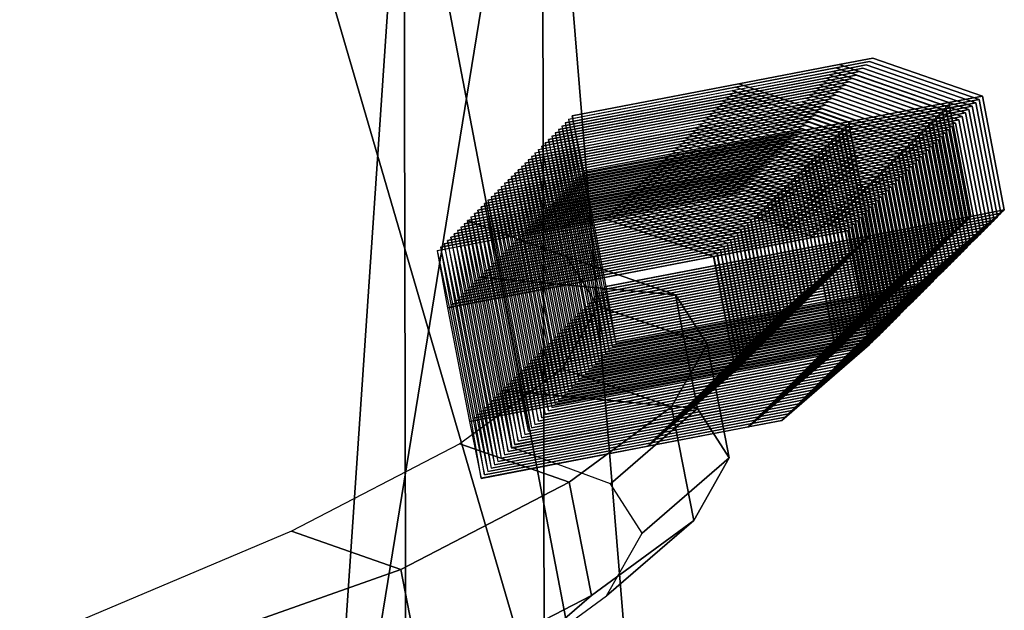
# Model space of a CAD drawing. Header units: inches. Extents: x 0 to 44.3, y -38.2 to 0.
# Tile 69 of 73: x 44.2157 to 44.2599, y -18.3422 to -18.3156. Entities that reach past the tile are written whole.
import ezdxf

# ---------------------------------------------------------------- set-up
doc = ezdxf.new("R2010")
doc.units = ezdxf.units.IN
doc.header["$LTSCALE"] = 0.03937
doc.header["$MEASUREMENT"] = 0
doc.layers.add('A-FURN-3-ST', color=151, linetype='Continuous')
doc.layers.add('A-FURN-3-STITCH', color=15, linetype='Continuous')

msp = doc.modelspace()

# ---------------------------------------------------------------- meshes
at = {"layer": 'A-FURN-3-ST'}
mesh = msp.add_polyface(dxfattribs=at)
corners = [(44.147092, -18.213069, 5.308967), (44.173937, -18.186117, 5.500385), (44.182286, -18.256107, 5.311261), (44.239177, -18.298251, 5.500359), (44.224891, -18.386115, 5.336818), (44.239437, -18.427982, 5.500289), (44.106743, -18.331906, 5.150875), (43.956179, -18.404747, 5.038107), (44.070675, -18.289792, 5.146603), (44.159501, -18.451614, 5.198179), (44.167735, -18.192319, 16.900846), (44.205812, -18.232713, 11.200611), (44.232975, -18.304453, 16.900821), (44.244767, -18.366201, 11.200559), (44.233234, -18.434185, 16.90075), (44.227615, -18.383363, 17.101063), (44.187674, -18.250669, 17.114156), (44.1527, -18.207381, 17.115329), (44.143594, -18.294816, 17.319233), (44.108392, -18.251769, 17.321535), (44.072112, -18.366406, 17.508204), (44.036538, -18.323752, 17.511552), (44.186206, -18.4248, 17.2936), (42.567233, -16.659723, 16.900846), (42.541283, -16.687027, 17.185382), (43.542148, -18.819042, 17.978885), (43.687831, -18.673092, 17.916263), (42.011854, -17.256796, 17.962555), (43.822156, -18.538522, 17.814772), (42.192227, -17.062394, 17.852769), (43.939876, -18.420589, 17.678085), (42.347198, -16.895481, 17.678117), (42.466244, -16.767445, 17.450489), (42.57321, -16.653304, 5.500385), (42.547283, -16.681018, 5.308925), (43.821091, -18.540378, 5), (42.363266, -16.879443, 5.038097), (42.473565, -16.760439, 5.146583)]
mesh.append_faces([[corners[k] for k in face] for face in [(0, 1, 2), (2, 1, 3), (2, 3, 4), (4, 3, 5), (6, 7, 8), (6, 8, 2), (2, 8, 0), (6, 2, 4, 9), (1, 10, 11), (11, 10, 12), (11, 12, 13), (13, 12, 14), (13, 5, 3), (13, 3, 11), (11, 3, 1), (15, 12, 16), (16, 12, 10), (16, 10, 17), (16, 17, 18), (18, 17, 19), (18, 19, 20), (20, 19, 21), (18, 22, 15, 16), (23, 24, 17), (23, 17, 10), (25, 26, 27), (26, 28, 29), (28, 30, 31), (31, 30, 21), (32, 21, 19), (32, 19, 24), (24, 19, 17), (1, 33, 10), (10, 33, 23), (1, 0, 33), (33, 0, 34), (35, 36, 7), (7, 37, 8), (8, 34, 0)]])
mesh = msp.add_polyface(dxfattribs=at)
corners = [(44.224891, -18.386115, 5.336818), (44.239437, -18.427982, 5.500289), (44.223382, -18.424388, 5.348451), (44.202941, -18.494843, 5.37503), (44.152839, -18.544964, 5.268844), (44.162639, -18.485203, 5.219695), (44.161197, -18.553826, 5.404484), (44.174646, -18.540377, 5.500192), (44.061569, -18.549708, 5.105624), (43.909479, -18.628766, 5.033494), (43.99358, -18.445453, 5.043747), (43.821091, -18.540378, 5), (43.956179, -18.404747, 5.038107), (44.106743, -18.331906, 5.150875), (44.159501, -18.451614, 5.198179), (44.071667, -18.576282, 5.133735), (44.244767, -18.366201, 11.200559), (44.233234, -18.434185, 16.90075), (44.241591, -18.40633, 11.200536), (44.217394, -18.480429, 11.200482), (44.168444, -18.546579, 16.900654), (44.119538, -18.528277, 17.454074), (44.103652, -18.594143, 17.415408), (44.164272, -18.533516, 17.25527), (44.184701, -18.463084, 17.281927), (44.201653, -18.49613, 17.081482), (44.224885, -18.422881, 17.0951), (44.156815, -18.558207, 17.066391), (44.122546, -18.592476, 17.225731), (44.227615, -18.383363, 17.101063), (44.232975, -18.304453, 16.900821), (44.072112, -18.366406, 17.508204), (44.036538, -18.323752, 17.511552), (43.975954, -18.462711, 17.673808), (43.939876, -18.420589, 17.678085), (43.858854, -18.57999, 17.80972), (43.822156, -18.538522, 17.814772), (44.028731, -18.582382, 17.626468), (44.031882, -18.615974, 17.604926), (44.119057, -18.491994, 17.471008), (44.186206, -18.4248, 17.2936), (44.143594, -18.294816, 17.319233)]
mesh.append_faces([[corners[k] for k in face] for face in [(0, 1, 2), (2, 1, 3), (2, 3, 4, 5), (6, 4, 3), (6, 3, 7), (7, 3, 1), (8, 9, 10), (10, 9, 11), (10, 11, 12), (10, 12, 13), (14, 0, 2, 5), (14, 5, 15, 8), (13, 14, 8, 10), (16, 17, 18), (18, 17, 19), (18, 19, 1), (1, 19, 7), (7, 19, 20), (20, 19, 17), (18, 1, 16), (21, 22, 23, 24), (24, 23, 25, 26), (26, 25, 17), (17, 25, 20), (20, 25, 27), (27, 25, 28), (28, 25, 23), (26, 17, 29), (29, 17, 30), (31, 32, 33), (33, 32, 34), (33, 34, 35), (35, 34, 36), (37, 38, 21, 39), (39, 21, 24, 40), (40, 24, 26, 29), (33, 37, 39, 31), (31, 39, 40, 41)]])
at = {"layer": 'A-FURN-3-STITCH'}
mesh = msp.add_polymesh((7, 4), dxfattribs=at)
for k, corner in enumerate([(44.240221, -18.32025, 6.285542), (44.240685, -18.322812, 6.285542), (44.241668, -18.327926, 6.285542), (44.242187, -18.330477, 6.285542), (44.247709, -18.31881, 6.247191), (44.25263, -18.320515, 6.247191), (44.253613, -18.325629, 6.247191), (44.249676, -18.329037, 6.247191), (44.252221, -18.317942, 6.20836), (44.257142, -18.319648, 6.208361), (44.258125, -18.324761, 6.208361), (44.254188, -18.32817, 6.20836), (44.25373, -18.317652, 6.169289), (44.25865, -18.319358, 6.169289), (44.259633, -18.324471, 6.169289), (44.255696, -18.32788, 6.169289), (44.252224, -18.317942, 6.130218), (44.257145, -18.319647, 6.130218), (44.258128, -18.324761, 6.130218), (44.254191, -18.328169, 6.130218), (44.247715, -18.318809, 6.091387), (44.252636, -18.320514, 6.091387), (44.253619, -18.325628, 6.091387), (44.249682, -18.329036, 6.091387), (44.24023, -18.320248, 6.053035), (44.240772, -18.322795, 6.053035), (44.241755, -18.327909, 6.053035), (44.242197, -18.330476, 6.053035)]):
    mesh.set_mesh_vertex(divmod(k, 4), corner)
mesh = msp.add_polymesh((7, 4), dxfattribs=at)
for k, corner in enumerate([(44.240372, -18.320098, 6.007482), (44.240836, -18.322661, 6.007482), (44.241819, -18.327774, 6.007482), (44.242339, -18.330326, 6.007482), (44.247861, -18.318658, 5.969131), (44.252781, -18.320364, 5.969131), (44.253764, -18.325478, 5.969131), (44.249827, -18.328886, 5.969131), (44.252373, -18.317791, 5.9303), (44.257293, -18.319496, 5.930301), (44.258276, -18.32461, 5.930301), (44.254339, -18.328019, 5.9303), (44.253881, -18.317501, 5.891229), (44.258801, -18.319206, 5.891229), (44.259784, -18.32432, 5.891229), (44.255847, -18.327729, 5.891229), (44.252376, -18.31779, 5.852158), (44.257296, -18.319496, 5.852158), (44.258279, -18.32461, 5.852158), (44.254342, -18.328018, 5.852158), (44.247867, -18.318657, 5.813327), (44.252787, -18.320363, 5.813327), (44.25377, -18.325477, 5.813327), (44.249833, -18.328885, 5.813327), (44.240381, -18.320097, 5.774975), (44.240923, -18.322644, 5.774975), (44.241906, -18.327758, 5.774975), (44.242348, -18.330324, 5.774975)]):
    mesh.set_mesh_vertex(divmod(k, 4), corner)
mesh = msp.add_polymesh((7, 4), dxfattribs=at)
for k, corner in enumerate([(44.240523, -18.319947, 5.729422), (44.240987, -18.322509, 5.729422), (44.24197, -18.327623, 5.729422), (44.24249, -18.330175, 5.729422), (44.248012, -18.318507, 5.691071), (44.252932, -18.320213, 5.691071), (44.253915, -18.325326, 5.691071), (44.249978, -18.328735, 5.691071), (44.252524, -18.31764, 5.65224), (44.257444, -18.319345, 5.652241), (44.258428, -18.324459, 5.652241), (44.25449, -18.327867, 5.65224), (44.254032, -18.31735, 5.613169), (44.258952, -18.319055, 5.613169), (44.259936, -18.324169, 5.613169), (44.255999, -18.327577, 5.613169), (44.252527, -18.317639, 5.574098), (44.257447, -18.319344, 5.574098), (44.258431, -18.324458, 5.574098), (44.254494, -18.327867, 5.574098), (44.248018, -18.318506, 5.535267), (44.252938, -18.320211, 5.535267), (44.253922, -18.325325, 5.535267), (44.249984, -18.328734, 5.535267), (44.240533, -18.319945, 5.496915), (44.241074, -18.322493, 5.496915), (44.242058, -18.327606, 5.496915), (44.242499, -18.330173, 5.496915)]):
    mesh.set_mesh_vertex(divmod(k, 4), corner)
mesh = msp.add_polymesh((7, 4), dxfattribs=at)
for k, corner in enumerate([(44.239767, -18.320703, 7.119722), (44.240231, -18.323266, 7.119722), (44.241214, -18.32838, 7.119722), (44.241734, -18.330931, 7.119722), (44.247255, -18.319264, 7.081371), (44.252176, -18.320969, 7.081371), (44.253159, -18.326083, 7.081371), (44.249222, -18.329491, 7.081371), (44.251768, -18.318396, 7.042541), (44.256688, -18.320101, 7.042541), (44.257671, -18.325215, 7.042541), (44.253734, -18.328624, 7.042541), (44.253276, -18.318106, 7.003469), (44.258196, -18.319811, 7.003469), (44.259179, -18.324925, 7.003469), (44.255242, -18.328334, 7.003469), (44.251771, -18.318395, 6.964398), (44.256691, -18.320101, 6.964398), (44.257674, -18.325215, 6.964398), (44.253737, -18.328623, 6.964398), (44.247262, -18.319262, 6.925567), (44.252182, -18.320968, 6.925567), (44.253165, -18.326082, 6.925567), (44.249228, -18.32949, 6.925567), (44.239776, -18.320702, 6.887215), (44.240318, -18.323249, 6.887215), (44.241301, -18.328363, 6.887215), (44.241743, -18.330929, 6.887215)]):
    mesh.set_mesh_vertex(divmod(k, 4), corner)
mesh = msp.add_polymesh((7, 4), dxfattribs=at)
for k, corner in enumerate([(44.239918, -18.320552, 6.841662), (44.240382, -18.323114, 6.841662), (44.241365, -18.328228, 6.841662), (44.241885, -18.33078, 6.841662), (44.247407, -18.319112, 6.803311), (44.252327, -18.320818, 6.803311), (44.25331, -18.325932, 6.803311), (44.249373, -18.32934, 6.803311), (44.251919, -18.318245, 6.764481), (44.256839, -18.31995, 6.764481), (44.257822, -18.325064, 6.764481), (44.253885, -18.328472, 6.764481), (44.253427, -18.317955, 6.725409), (44.258347, -18.31966, 6.725409), (44.259331, -18.324774, 6.725409), (44.255394, -18.328182, 6.725409), (44.251922, -18.318244, 6.686338), (44.256842, -18.31995, 6.686338), (44.257826, -18.325063, 6.686338), (44.253888, -18.328472, 6.686338), (44.247413, -18.319111, 6.647507), (44.252333, -18.320817, 6.647507), (44.253316, -18.32593, 6.647507), (44.249379, -18.329339, 6.647507), (44.239927, -18.32055, 6.609155), (44.240469, -18.323098, 6.609155), (44.241453, -18.328212, 6.609155), (44.241894, -18.330778, 6.609155)]):
    mesh.set_mesh_vertex(divmod(k, 4), corner)
mesh = msp.add_polymesh((7, 4), dxfattribs=at)
for k, corner in enumerate([(44.24007, -18.320401, 6.563602), (44.240533, -18.322963, 6.563602), (44.241517, -18.328077, 6.563602), (44.242036, -18.330629, 6.563602), (44.247558, -18.318961, 6.525251), (44.252478, -18.320666, 6.525251), (44.253462, -18.32578, 6.525251), (44.249525, -18.329189, 6.525251), (44.25207, -18.318093, 6.486421), (44.25699, -18.319799, 6.486421), (44.257974, -18.324913, 6.486421), (44.254037, -18.328321, 6.486421), (44.253578, -18.317803, 6.447349), (44.258499, -18.319509, 6.447349), (44.259482, -18.324623, 6.447349), (44.255545, -18.328031, 6.447349), (44.252073, -18.318093, 6.408278), (44.256994, -18.319798, 6.408278), (44.257977, -18.324912, 6.408278), (44.25404, -18.328321, 6.408278), (44.247564, -18.31896, 6.369447), (44.252484, -18.320665, 6.369447), (44.253468, -18.325779, 6.369447), (44.249531, -18.329188, 6.369447), (44.240079, -18.320399, 6.331095), (44.240621, -18.322946, 6.331095), (44.241604, -18.32806, 6.331095), (44.242045, -18.330627, 6.331095)]):
    mesh.set_mesh_vertex(divmod(k, 4), corner)
mesh = msp.add_polymesh((7, 4), dxfattribs=at)
for k, corner in enumerate([(44.239313, -18.321157, 7.953902), (44.239777, -18.32372, 7.953902), (44.24076, -18.328833, 7.953902), (44.24128, -18.331385, 7.953902), (44.246802, -18.319717, 7.915551), (44.251722, -18.321423, 7.915552), (44.252705, -18.326537, 7.915552), (44.248768, -18.329945, 7.915551), (44.251314, -18.31885, 7.876721), (44.256234, -18.320555, 7.876721), (44.257217, -18.325669, 7.876721), (44.25328, -18.329078, 7.876721), (44.252822, -18.31856, 7.837649), (44.257742, -18.320265, 7.83765), (44.258726, -18.325379, 7.83765), (44.254788, -18.328788, 7.837649), (44.251317, -18.318849, 7.798578), (44.256237, -18.320555, 7.798578), (44.25722, -18.325668, 7.798578), (44.253283, -18.329077, 7.798578), (44.246808, -18.319716, 7.759747), (44.251728, -18.321422, 7.759747), (44.252711, -18.326535, 7.759747), (44.248774, -18.329944, 7.759747), (44.239322, -18.321155, 7.721396), (44.239864, -18.323703, 7.721396), (44.240847, -18.328817, 7.721396), (44.241289, -18.331383, 7.721396)]):
    mesh.set_mesh_vertex(divmod(k, 4), corner)
mesh = msp.add_polymesh((7, 4), dxfattribs=at)
for k, corner in enumerate([(44.239465, -18.321006, 7.675842), (44.239928, -18.323568, 7.675842), (44.240911, -18.328682, 7.675842), (44.241431, -18.331234, 7.675842), (44.246953, -18.319566, 7.637491), (44.251873, -18.321272, 7.637492), (44.252857, -18.326385, 7.637492), (44.248919, -18.329794, 7.637491), (44.251465, -18.318699, 7.598661), (44.256385, -18.320404, 7.598661), (44.257369, -18.325518, 7.598661), (44.253432, -18.328926, 7.598661), (44.252973, -18.318409, 7.559589), (44.257894, -18.320114, 7.55959), (44.258877, -18.325228, 7.55959), (44.25494, -18.328636, 7.559589), (44.251468, -18.318698, 7.520518), (44.256388, -18.320403, 7.520518), (44.257372, -18.325517, 7.520518), (44.253435, -18.328926, 7.520518), (44.246959, -18.319565, 7.481687), (44.251879, -18.32127, 7.481687), (44.252863, -18.326384, 7.481687), (44.248926, -18.329793, 7.481687), (44.239474, -18.321004, 7.443335), (44.240015, -18.323551, 7.443335), (44.240999, -18.328665, 7.443335), (44.24144, -18.331232, 7.443335)]):
    mesh.set_mesh_vertex(divmod(k, 4), corner)
mesh = msp.add_polymesh((7, 4), dxfattribs=at)
for k, corner in enumerate([(44.239616, -18.320855, 7.397782), (44.240079, -18.323417, 7.397782), (44.241063, -18.328531, 7.397782), (44.241582, -18.331082, 7.397782), (44.247104, -18.319415, 7.359431), (44.252025, -18.32112, 7.359431), (44.253008, -18.326234, 7.359431), (44.249071, -18.329643, 7.359431), (44.251616, -18.318547, 7.320601), (44.256537, -18.320253, 7.320601), (44.25752, -18.325367, 7.320601), (44.253583, -18.328775, 7.320601), (44.253124, -18.318257, 7.281529), (44.258045, -18.319963, 7.281529), (44.259028, -18.325077, 7.281529), (44.255091, -18.328485, 7.281529), (44.251619, -18.318547, 7.242458), (44.25654, -18.320252, 7.242458), (44.257523, -18.325366, 7.242458), (44.253586, -18.328774, 7.242458), (44.24711, -18.319414, 7.203627), (44.252031, -18.321119, 7.203627), (44.253014, -18.326233, 7.203627), (44.249077, -18.329641, 7.203627), (44.239625, -18.320853, 7.165275), (44.240167, -18.3234, 7.165275), (44.24115, -18.328514, 7.165275), (44.241592, -18.331081, 7.165275)]):
    mesh.set_mesh_vertex(divmod(k, 4), corner)
mesh = msp.add_polymesh((7, 4), dxfattribs=at)
for k, corner in enumerate([(44.238859, -18.321611, 8.788082), (44.239323, -18.324173, 8.788082), (44.240306, -18.329287, 8.788082), (44.240826, -18.331839, 8.788082), (44.246348, -18.320171, 8.749731), (44.251268, -18.321877, 8.749732), (44.252251, -18.32699, 8.749732), (44.248314, -18.330399, 8.749731), (44.25086, -18.319304, 8.710901), (44.25578, -18.321009, 8.710901), (44.256764, -18.326123, 8.710901), (44.252826, -18.329531, 8.710901), (44.252368, -18.319014, 8.67183), (44.257288, -18.320719, 8.67183), (44.258272, -18.325833, 8.67183), (44.254335, -18.329241, 8.67183), (44.250863, -18.319303, 8.632758), (44.255783, -18.321008, 8.632758), (44.256767, -18.326122, 8.632758), (44.25283, -18.329531, 8.632758), (44.246354, -18.32017, 8.593927), (44.251274, -18.321875, 8.593927), (44.252258, -18.326989, 8.593927), (44.24832, -18.330398, 8.593927), (44.238869, -18.321609, 8.555576), (44.23941, -18.324157, 8.555576), (44.240394, -18.32927, 8.555576), (44.240835, -18.331837, 8.555576)]):
    mesh.set_mesh_vertex(divmod(k, 4), corner)
mesh = msp.add_polymesh((7, 4), dxfattribs=at)
for k, corner in enumerate([(44.239011, -18.32146, 8.510022), (44.239474, -18.324022, 8.510022), (44.240458, -18.329136, 8.510022), (44.240977, -18.331687, 8.510022), (44.246499, -18.32002, 8.471671), (44.251419, -18.321725, 8.471672), (44.252403, -18.326839, 8.471672), (44.248466, -18.330248, 8.471671), (44.251011, -18.319152, 8.432841), (44.255932, -18.320858, 8.432841), (44.256915, -18.325972, 8.432841), (44.252978, -18.32938, 8.432841), (44.252519, -18.318862, 8.393769), (44.25744, -18.320568, 8.39377), (44.258423, -18.325682, 8.39377), (44.254486, -18.32909, 8.393769), (44.251014, -18.319152, 8.354698), (44.255935, -18.320857, 8.354698), (44.256918, -18.325971, 8.354698), (44.252981, -18.329379, 8.354698), (44.246505, -18.320019, 8.315867), (44.251426, -18.321724, 8.315867), (44.252409, -18.326838, 8.315867), (44.248472, -18.330246, 8.315867), (44.23902, -18.321458, 8.277516), (44.239562, -18.324005, 8.277516), (44.240545, -18.329119, 8.277516), (44.240986, -18.331686, 8.277516)]):
    mesh.set_mesh_vertex(divmod(k, 4), corner)
mesh = msp.add_polymesh((7, 4), dxfattribs=at)
for k, corner in enumerate([(44.239162, -18.321308, 8.231962), (44.239626, -18.323871, 8.231962), (44.240609, -18.328985, 8.231962), (44.241129, -18.331536, 8.231962), (44.24665, -18.319869, 8.193611), (44.251571, -18.321574, 8.193612), (44.252554, -18.326688, 8.193612), (44.248617, -18.330096, 8.193611), (44.251162, -18.319001, 8.154781), (44.256083, -18.320706, 8.154781), (44.257066, -18.32582, 8.154781), (44.253129, -18.329229, 8.154781), (44.252671, -18.318711, 8.115709), (44.257591, -18.320416, 8.11571), (44.258574, -18.32553, 8.11571), (44.254637, -18.328939, 8.115709), (44.251166, -18.319001, 8.076638), (44.256086, -18.320706, 8.076638), (44.257069, -18.32582, 8.076638), (44.253132, -18.329228, 8.076638), (44.246656, -18.319867, 8.037807), (44.251577, -18.321573, 8.037807), (44.25256, -18.326687, 8.037807), (44.248623, -18.330095, 8.037807), (44.239171, -18.321307, 7.999456), (44.239713, -18.323854, 7.999456), (44.240696, -18.328968, 7.999456), (44.241138, -18.331534, 7.999456)]):
    mesh.set_mesh_vertex(divmod(k, 4), corner)
mesh = msp.add_polymesh((7, 4), dxfattribs=at)
for k, corner in enumerate([(44.238406, -18.322065, 9.622262), (44.238869, -18.324627, 9.622262), (44.239853, -18.329741, 9.622262), (44.240372, -18.332293, 9.622262), (44.245894, -18.320625, 9.583912), (44.250814, -18.32233, 9.583912), (44.251798, -18.327444, 9.583912), (44.247861, -18.330853, 9.583912), (44.250406, -18.319757, 9.545081), (44.255326, -18.321463, 9.545081), (44.25631, -18.326577, 9.545081), (44.252373, -18.329985, 9.545081), (44.251914, -18.319467, 9.50601), (44.256835, -18.321173, 9.50601), (44.257818, -18.326287, 9.50601), (44.253881, -18.329695, 9.50601), (44.250409, -18.319757, 9.466938), (44.25533, -18.321462, 9.466938), (44.256313, -18.326576, 9.466938), (44.252376, -18.329985, 9.466938), (44.2459, -18.320624, 9.428107), (44.25082, -18.322329, 9.428107), (44.251804, -18.327443, 9.428107), (44.247867, -18.330852, 9.428107), (44.238415, -18.322063, 9.389756), (44.238957, -18.32461, 9.389756), (44.23994, -18.329724, 9.389756), (44.240381, -18.332291, 9.389756)]):
    mesh.set_mesh_vertex(divmod(k, 4), corner)
mesh = msp.add_polymesh((7, 4), dxfattribs=at)
for k, corner in enumerate([(44.238557, -18.321914, 9.344202), (44.239021, -18.324476, 9.344202), (44.240004, -18.32959, 9.344202), (44.240524, -18.332141, 9.344202), (44.246045, -18.320474, 9.305852), (44.250966, -18.322179, 9.305852), (44.251949, -18.327293, 9.305852), (44.248012, -18.330701, 9.305852), (44.250557, -18.319606, 9.267021), (44.255478, -18.321312, 9.267021), (44.256461, -18.326425, 9.267021), (44.252524, -18.329834, 9.267021), (44.252066, -18.319316, 9.22795), (44.256986, -18.321022, 9.22795), (44.257969, -18.326135, 9.22795), (44.254032, -18.329544, 9.22795), (44.25056, -18.319606, 9.188878), (44.255481, -18.321311, 9.188878), (44.256464, -18.326425, 9.188878), (44.252527, -18.329833, 9.188878), (44.246051, -18.320473, 9.150047), (44.250972, -18.322178, 9.150047), (44.251955, -18.327292, 9.150047), (44.248018, -18.3307, 9.150047), (44.238566, -18.321912, 9.111696), (44.239108, -18.324459, 9.111696), (44.240091, -18.329573, 9.111696), (44.240533, -18.33214, 9.111696)]):
    mesh.set_mesh_vertex(divmod(k, 4), corner)
mesh = msp.add_polymesh((7, 4), dxfattribs=at)
for k, corner in enumerate([(44.238708, -18.321762, 9.066142), (44.239172, -18.324325, 9.066142), (44.240155, -18.329438, 9.066142), (44.240675, -18.33199, 9.066142), (44.246197, -18.320322, 9.027792), (44.251117, -18.322028, 9.027792), (44.2521, -18.327142, 9.027792), (44.248163, -18.33055, 9.027792), (44.250709, -18.319455, 8.988961), (44.255629, -18.32116, 8.988961), (44.256612, -18.326274, 8.988961), (44.252675, -18.329683, 8.988961), (44.252217, -18.319165, 8.94989), (44.257137, -18.32087, 8.94989), (44.25812, -18.325984, 8.94989), (44.254183, -18.329393, 8.94989), (44.250712, -18.319454, 8.910818), (44.255632, -18.32116, 8.910818), (44.256615, -18.326274, 8.910818), (44.252678, -18.329682, 8.910818), (44.246203, -18.320321, 8.871987), (44.251123, -18.322027, 8.871987), (44.252106, -18.327141, 8.871987), (44.248169, -18.330549, 8.871987), (44.238717, -18.321761, 8.833636), (44.239259, -18.324308, 8.833636), (44.240242, -18.329422, 8.833636), (44.240684, -18.331988, 8.833636)]):
    mesh.set_mesh_vertex(divmod(k, 4), corner)
mesh = msp.add_polymesh((7, 4), dxfattribs=at)
for k, corner in enumerate([(44.237952, -18.322519, 10.456442), (44.238415, -18.325081, 10.456442), (44.239399, -18.330195, 10.456442), (44.239918, -18.332746, 10.456442), (44.24544, -18.321079, 10.418092), (44.250361, -18.322784, 10.418092), (44.251344, -18.327898, 10.418092), (44.247407, -18.331307, 10.418092), (44.249952, -18.320211, 10.379261), (44.254873, -18.321917, 10.379261), (44.255856, -18.327031, 10.379261), (44.251919, -18.330439, 10.379261), (44.25146, -18.319921, 10.34019), (44.256381, -18.321627, 10.34019), (44.257364, -18.326741, 10.34019), (44.253427, -18.330149, 10.34019), (44.249955, -18.320211, 10.301118), (44.254876, -18.321916, 10.301118), (44.255859, -18.32703, 10.301118), (44.251922, -18.330438, 10.301118), (44.245446, -18.321078, 10.262287), (44.250367, -18.322783, 10.262287), (44.25135, -18.327897, 10.262287), (44.247413, -18.331305, 10.262287), (44.237961, -18.322517, 10.223936), (44.238503, -18.325064, 10.223936), (44.239486, -18.330178, 10.223936), (44.239928, -18.332745, 10.223936)]):
    mesh.set_mesh_vertex(divmod(k, 4), corner)
mesh = msp.add_polymesh((7, 4), dxfattribs=at)
for k, corner in enumerate([(44.238103, -18.322367, 10.178382), (44.238567, -18.32493, 10.178382), (44.23955, -18.330044, 10.178382), (44.24007, -18.332595, 10.178382), (44.245591, -18.320928, 10.140032), (44.250512, -18.322633, 10.140032), (44.251495, -18.327747, 10.140032), (44.247558, -18.331155, 10.140032), (44.250104, -18.32006, 10.101201), (44.255024, -18.321765, 10.101201), (44.256007, -18.326879, 10.101201), (44.25207, -18.330288, 10.101201), (44.251612, -18.31977, 10.06213), (44.256532, -18.321475, 10.06213), (44.257515, -18.326589, 10.06213), (44.253578, -18.329998, 10.06213), (44.250107, -18.320059, 10.023058), (44.255027, -18.321765, 10.023058), (44.25601, -18.326879, 10.023058), (44.252073, -18.330287, 10.023058), (44.245598, -18.320926, 9.984227), (44.250518, -18.322632, 9.984227), (44.251501, -18.327746, 9.984227), (44.247564, -18.331154, 9.984227), (44.238112, -18.322366, 9.945876), (44.238654, -18.324913, 9.945876), (44.239637, -18.330027, 9.945876), (44.240079, -18.332593, 9.945876)]):
    mesh.set_mesh_vertex(divmod(k, 4), corner)
mesh = msp.add_polymesh((7, 4), dxfattribs=at)
for k, corner in enumerate([(44.238254, -18.322216, 9.900322), (44.238718, -18.324778, 9.900322), (44.239701, -18.329892, 9.900322), (44.240221, -18.332444, 9.900322), (44.245743, -18.320776, 9.861972), (44.250663, -18.322482, 9.861972), (44.251646, -18.327596, 9.861972), (44.247709, -18.331004, 9.861972), (44.250255, -18.319909, 9.823141), (44.255175, -18.321614, 9.823141), (44.256159, -18.326728, 9.823141), (44.252221, -18.330136, 9.823141), (44.251763, -18.319619, 9.78407), (44.256683, -18.321324, 9.78407), (44.257667, -18.326438, 9.78407), (44.25373, -18.329846, 9.78407), (44.250258, -18.319908, 9.744998), (44.255178, -18.321614, 9.744998), (44.256162, -18.326727, 9.744998), (44.252224, -18.330136, 9.744998), (44.245749, -18.320775, 9.706167), (44.250669, -18.322481, 9.706167), (44.251652, -18.327594, 9.706167), (44.247715, -18.331003, 9.706167), (44.238264, -18.322214, 9.667816), (44.238805, -18.324762, 9.667816), (44.239789, -18.329876, 9.667816), (44.24023, -18.332442, 9.667816)]):
    mesh.set_mesh_vertex(divmod(k, 4), corner)
mesh = msp.add_polymesh((7, 4), dxfattribs=at)
for k, corner in enumerate([(44.237498, -18.322972, 11.290623), (44.237962, -18.325535, 11.290623), (44.238945, -18.330649, 11.290623), (44.239465, -18.3332, 11.290623), (44.244986, -18.321533, 11.252272), (44.249907, -18.323238, 11.252272), (44.25089, -18.328352, 11.252272), (44.246953, -18.33176, 11.252272), (44.249498, -18.320665, 11.213441), (44.254419, -18.32237, 11.213441), (44.255402, -18.327484, 11.213441), (44.251465, -18.330893, 11.213441), (44.251007, -18.320375, 11.17437), (44.255927, -18.32208, 11.17437), (44.25691, -18.327194, 11.17437), (44.252973, -18.330603, 11.17437), (44.249502, -18.320664, 11.135298), (44.254422, -18.32237, 11.135299), (44.255405, -18.327484, 11.135299), (44.251468, -18.330892, 11.135298), (44.244992, -18.321531, 11.096467), (44.249913, -18.323237, 11.096468), (44.250896, -18.328351, 11.096468), (44.246959, -18.331759, 11.096467), (44.237507, -18.322971, 11.058116), (44.238049, -18.325518, 11.058116), (44.239032, -18.330632, 11.058116), (44.239474, -18.333198, 11.058116)]):
    mesh.set_mesh_vertex(divmod(k, 4), corner)
mesh = msp.add_polymesh((7, 4), dxfattribs=at)
for k, corner in enumerate([(44.237649, -18.322821, 11.012563), (44.238113, -18.325384, 11.012563), (44.239096, -18.330497, 11.012563), (44.239616, -18.333049, 11.012563), (44.245138, -18.321381, 10.974212), (44.250058, -18.323087, 10.974212), (44.251041, -18.328201, 10.974212), (44.247104, -18.331609, 10.974212), (44.24965, -18.320514, 10.935381), (44.25457, -18.322219, 10.935381), (44.255553, -18.327333, 10.935381), (44.251616, -18.330742, 10.935381), (44.251158, -18.320224, 10.89631), (44.256078, -18.321929, 10.89631), (44.257062, -18.327043, 10.89631), (44.253124, -18.330452, 10.89631), (44.249653, -18.320513, 10.857238), (44.254573, -18.322219, 10.857239), (44.255556, -18.327332, 10.857239), (44.251619, -18.330741, 10.857238), (44.245144, -18.32138, 10.818407), (44.250064, -18.323086, 10.818408), (44.251047, -18.328199, 10.818408), (44.24711, -18.331608, 10.818407), (44.237658, -18.322819, 10.780056), (44.2382, -18.325367, 10.780056), (44.239183, -18.330481, 10.780056), (44.239625, -18.333047, 10.780056)]):
    mesh.set_mesh_vertex(divmod(k, 4), corner)
mesh = msp.add_polymesh((7, 4), dxfattribs=at)
for k, corner in enumerate([(44.237801, -18.32267, 10.734503), (44.238264, -18.325232, 10.734503), (44.239248, -18.330346, 10.734503), (44.239767, -18.332898, 10.734503), (44.245289, -18.32123, 10.696152), (44.250209, -18.322935, 10.696152), (44.251193, -18.328049, 10.696152), (44.247255, -18.331458, 10.696152), (44.249801, -18.320363, 10.657321), (44.254721, -18.322068, 10.657321), (44.255705, -18.327182, 10.657321), (44.251768, -18.33059, 10.657321), (44.251309, -18.320073, 10.61825), (44.25623, -18.321778, 10.61825), (44.257213, -18.326892, 10.61825), (44.253276, -18.3303, 10.61825), (44.249804, -18.320362, 10.579178), (44.254724, -18.322067, 10.579178), (44.255708, -18.327181, 10.579178), (44.251771, -18.33059, 10.579178), (44.245295, -18.321229, 10.540347), (44.250215, -18.322934, 10.540347), (44.251199, -18.328048, 10.540347), (44.247262, -18.331457, 10.540347), (44.23781, -18.322668, 10.501996), (44.238351, -18.325215, 10.501996), (44.239335, -18.330329, 10.501996), (44.239776, -18.332896, 10.501996)]):
    mesh.set_mesh_vertex(divmod(k, 4), corner)
mesh = msp.add_polymesh((7, 4), dxfattribs=at)
for k, corner in enumerate([(44.237044, -18.323426, 12.124803), (44.237508, -18.325989, 12.124803), (44.238491, -18.331102, 12.124803), (44.239011, -18.333654, 12.124803), (44.244533, -18.321986, 12.086452), (44.249453, -18.323692, 12.086452), (44.250436, -18.328806, 12.086452), (44.246499, -18.332214, 12.086452), (44.249045, -18.321119, 12.047621), (44.253965, -18.322824, 12.047622), (44.254948, -18.327938, 12.047622), (44.251011, -18.331347, 12.047621), (44.250553, -18.320829, 12.00855), (44.255473, -18.322534, 12.00855), (44.256456, -18.327648, 12.00855), (44.252519, -18.331057, 12.00855), (44.249048, -18.321118, 11.969478), (44.253968, -18.322824, 11.969479), (44.254951, -18.327938, 11.969479), (44.251014, -18.331346, 11.969478), (44.244539, -18.321985, 11.930648), (44.249459, -18.323691, 11.930648), (44.250442, -18.328805, 11.930648), (44.246505, -18.332213, 11.930648), (44.237053, -18.323425, 11.892296), (44.237595, -18.325972, 11.892296), (44.238578, -18.331086, 11.892296), (44.23902, -18.333652, 11.892296)]):
    mesh.set_mesh_vertex(divmod(k, 4), corner)
mesh = msp.add_polymesh((7, 4), dxfattribs=at)
for k, corner in enumerate([(44.237196, -18.323275, 11.846743), (44.237659, -18.325837, 11.846743), (44.238642, -18.330951, 11.846743), (44.239162, -18.333503, 11.846743), (44.244684, -18.321835, 11.808392), (44.249604, -18.323541, 11.808392), (44.250587, -18.328654, 11.808392), (44.24665, -18.332063, 11.808392), (44.249196, -18.320968, 11.769561), (44.254116, -18.322673, 11.769561), (44.2551, -18.327787, 11.769561), (44.251163, -18.331195, 11.769561), (44.250704, -18.320678, 11.73049), (44.255624, -18.322383, 11.73049), (44.256608, -18.327497, 11.73049), (44.252671, -18.330905, 11.73049), (44.249199, -18.320967, 11.691418), (44.254119, -18.322672, 11.691419), (44.255103, -18.327786, 11.691419), (44.251166, -18.331195, 11.691418), (44.24469, -18.321834, 11.652587), (44.24961, -18.323539, 11.652588), (44.250594, -18.328653, 11.652588), (44.246656, -18.332062, 11.652587), (44.237205, -18.323273, 11.614236), (44.237746, -18.325821, 11.614236), (44.23873, -18.330934, 11.614236), (44.239171, -18.333501, 11.614236)]):
    mesh.set_mesh_vertex(divmod(k, 4), corner)
mesh = msp.add_polymesh((7, 4), dxfattribs=at)
for k, corner in enumerate([(44.237347, -18.323124, 11.568683), (44.23781, -18.325686, 11.568683), (44.238794, -18.3308, 11.568683), (44.239313, -18.333351, 11.568683), (44.244835, -18.321684, 11.530332), (44.249755, -18.323389, 11.530332), (44.250739, -18.328503, 11.530332), (44.246802, -18.331912, 11.530332), (44.249347, -18.320816, 11.491501), (44.254268, -18.322522, 11.491501), (44.255251, -18.327636, 11.491501), (44.251314, -18.331044, 11.491501), (44.250855, -18.320526, 11.45243), (44.255776, -18.322232, 11.45243), (44.256759, -18.327346, 11.45243), (44.252822, -18.330754, 11.45243), (44.24935, -18.320816, 11.413358), (44.254271, -18.322521, 11.413359), (44.255254, -18.327635, 11.413359), (44.251317, -18.331043, 11.413358), (44.244841, -18.321683, 11.374527), (44.249762, -18.323388, 11.374528), (44.250745, -18.328502, 11.374528), (44.246808, -18.33191, 11.374527), (44.237356, -18.323122, 11.336176), (44.237898, -18.325669, 11.336176), (44.238881, -18.330783, 11.336176), (44.239322, -18.33335, 11.336176)]):
    mesh.set_mesh_vertex(divmod(k, 4), corner)
mesh = msp.add_polymesh((7, 4), dxfattribs=at)
for k, corner in enumerate([(44.23659, -18.32388, 12.958983), (44.237054, -18.326442, 12.958983), (44.238037, -18.331556, 12.958983), (44.238557, -18.334108, 12.958983), (44.244079, -18.32244, 12.920632), (44.248999, -18.324146, 12.920632), (44.249982, -18.32926, 12.920632), (44.246045, -18.332668, 12.920632), (44.248591, -18.321573, 12.881801), (44.253511, -18.323278, 12.881802), (44.254495, -18.328392, 12.881802), (44.250557, -18.3318, 12.881801), (44.250099, -18.321283, 12.84273), (44.255019, -18.322988, 12.84273), (44.256003, -18.328102, 12.84273), (44.252066, -18.33151, 12.84273), (44.248594, -18.321572, 12.803659), (44.253514, -18.323278, 12.803659), (44.254498, -18.328391, 12.803659), (44.25056, -18.3318, 12.803659), (44.244085, -18.322439, 12.764828), (44.249005, -18.324144, 12.764828), (44.249988, -18.329258, 12.764828), (44.246051, -18.332667, 12.764828), (44.2366, -18.323878, 12.726476), (44.237141, -18.326426, 12.726476), (44.238125, -18.33154, 12.726476), (44.238566, -18.334106, 12.726476)]):
    mesh.set_mesh_vertex(divmod(k, 4), corner)
mesh = msp.add_polymesh((7, 4), dxfattribs=at)
for k, corner in enumerate([(44.236742, -18.323729, 12.680923), (44.237205, -18.326291, 12.680923), (44.238189, -18.331405, 12.680923), (44.238708, -18.333957, 12.680923), (44.24423, -18.322289, 12.642572), (44.24915, -18.323994, 12.642572), (44.250134, -18.329108, 12.642572), (44.246197, -18.332517, 12.642572), (44.248742, -18.321421, 12.603741), (44.253663, -18.323127, 12.603742), (44.254646, -18.328241, 12.603742), (44.250709, -18.331649, 12.603741), (44.25025, -18.321131, 12.56467), (44.255171, -18.322837, 12.56467), (44.256154, -18.327951, 12.56467), (44.252217, -18.331359, 12.56467), (44.248745, -18.321421, 12.525599), (44.253666, -18.323126, 12.525599), (44.254649, -18.32824, 12.525599), (44.250712, -18.331649, 12.525599), (44.244236, -18.322288, 12.486768), (44.249156, -18.323993, 12.486768), (44.25014, -18.329107, 12.486768), (44.246203, -18.332516, 12.486768), (44.236751, -18.323727, 12.448416), (44.237293, -18.326274, 12.448416), (44.238276, -18.331388, 12.448416), (44.238717, -18.333955, 12.448416)]):
    mesh.set_mesh_vertex(divmod(k, 4), corner)
mesh = msp.add_polymesh((7, 4), dxfattribs=at)
for k, corner in enumerate([(44.236893, -18.323578, 12.402863), (44.237357, -18.32614, 12.402863), (44.23834, -18.331254, 12.402863), (44.23886, -18.333805, 12.402863), (44.244381, -18.322138, 12.364512), (44.249302, -18.323843, 12.364512), (44.250285, -18.328957, 12.364512), (44.246348, -18.332365, 12.364512), (44.248893, -18.32127, 12.325681), (44.253814, -18.322976, 12.325682), (44.254797, -18.328089, 12.325682), (44.25086, -18.331498, 12.325681), (44.250402, -18.32098, 12.28661), (44.255322, -18.322686, 12.28661), (44.256305, -18.327799, 12.28661), (44.252368, -18.331208, 12.28661), (44.248896, -18.32127, 12.247539), (44.253817, -18.322975, 12.247539), (44.2548, -18.328089, 12.247539), (44.250863, -18.331497, 12.247539), (44.244387, -18.322137, 12.208708), (44.249308, -18.323842, 12.208708), (44.250291, -18.328956, 12.208708), (44.246354, -18.332364, 12.208708), (44.236902, -18.323576, 12.170356), (44.237444, -18.326123, 12.170356), (44.238427, -18.331237, 12.170356), (44.238869, -18.333804, 12.170356)]):
    mesh.set_mesh_vertex(divmod(k, 4), corner)
mesh = msp.add_polymesh((7, 4), dxfattribs=at)
for k, corner in enumerate([(44.236137, -18.324334, 13.793163), (44.2366, -18.326896, 13.793163), (44.237584, -18.33201, 13.793163), (44.238103, -18.334562, 13.793163), (44.243625, -18.322894, 13.754812), (44.248545, -18.324599, 13.754812), (44.249529, -18.329713, 13.754812), (44.245591, -18.333122, 13.754812), (44.248137, -18.322027, 13.715982), (44.253057, -18.323732, 13.715982), (44.254041, -18.328846, 13.715982), (44.250104, -18.332254, 13.715982), (44.249645, -18.321737, 13.67691), (44.254566, -18.323442, 13.67691), (44.255549, -18.328556, 13.67691), (44.251612, -18.331964, 13.67691), (44.24814, -18.322026, 13.637839), (44.25306, -18.323731, 13.637839), (44.254044, -18.328845, 13.637839), (44.250107, -18.332254, 13.637839), (44.243631, -18.322893, 13.599008), (44.248551, -18.324598, 13.599008), (44.249535, -18.329712, 13.599008), (44.245598, -18.333121, 13.599008), (44.236146, -18.324332, 13.560656), (44.236687, -18.326879, 13.560656), (44.237671, -18.331993, 13.560656), (44.238112, -18.33456, 13.560656)]):
    mesh.set_mesh_vertex(divmod(k, 4), corner)
mesh = msp.add_polymesh((7, 4), dxfattribs=at)
for k, corner in enumerate([(44.236288, -18.324183, 13.515103), (44.236752, -18.326745, 13.515103), (44.237735, -18.331859, 13.515103), (44.238254, -18.33441, 13.515103), (44.243776, -18.322743, 13.476752), (44.248697, -18.324448, 13.476752), (44.24968, -18.329562, 13.476752), (44.245743, -18.332971, 13.476752), (44.248288, -18.321875, 13.437922), (44.253209, -18.323581, 13.437922), (44.254192, -18.328694, 13.437922), (44.250255, -18.332103, 13.437922), (44.249796, -18.321585, 13.39885), (44.254717, -18.323291, 13.39885), (44.2557, -18.328405, 13.39885), (44.251763, -18.331813, 13.39885), (44.248291, -18.321875, 13.359779), (44.253212, -18.32358, 13.359779), (44.254195, -18.328694, 13.359779), (44.250258, -18.332102, 13.359779), (44.243782, -18.322742, 13.320948), (44.248703, -18.324447, 13.320948), (44.249686, -18.329561, 13.320948), (44.245749, -18.332969, 13.320948), (44.236297, -18.324181, 13.282596), (44.236839, -18.326728, 13.282596), (44.237822, -18.331842, 13.282596), (44.238264, -18.334409, 13.282596)]):
    mesh.set_mesh_vertex(divmod(k, 4), corner)
mesh = msp.add_polymesh((7, 4), dxfattribs=at)
for k, corner in enumerate([(44.236439, -18.324031, 13.237043), (44.236903, -18.326594, 13.237043), (44.237886, -18.331708, 13.237043), (44.238406, -18.334259, 13.237043), (44.243927, -18.322592, 13.198692), (44.248848, -18.324297, 13.198692), (44.249831, -18.329411, 13.198692), (44.245894, -18.332819, 13.198692), (44.24844, -18.321724, 13.159861), (44.25336, -18.323429, 13.159862), (44.254343, -18.328543, 13.159862), (44.250406, -18.331952, 13.159861), (44.249948, -18.321434, 13.12079), (44.254868, -18.323139, 13.12079), (44.255851, -18.328253, 13.12079), (44.251914, -18.331662, 13.12079), (44.248443, -18.321723, 13.081719), (44.253363, -18.323429, 13.081719), (44.254346, -18.328543, 13.081719), (44.250409, -18.331951, 13.081719), (44.243934, -18.32259, 13.042888), (44.248854, -18.324296, 13.042888), (44.249837, -18.32941, 13.042888), (44.2459, -18.332818, 13.042888), (44.236448, -18.32403, 13.004536), (44.23699, -18.326577, 13.004536), (44.237973, -18.331691, 13.004536), (44.238415, -18.334257, 13.004536)]):
    mesh.set_mesh_vertex(divmod(k, 4), corner)
mesh = msp.add_polymesh((7, 4), dxfattribs=at)
for k, corner in enumerate([(44.235834, -18.324636, 14.349283), (44.236298, -18.327199, 14.349283), (44.237281, -18.332313, 14.349283), (44.237801, -18.334864, 14.349283), (44.243322, -18.323197, 14.310932), (44.248243, -18.324902, 14.310932), (44.249226, -18.330016, 14.310932), (44.245289, -18.333424, 14.310932), (44.247835, -18.322329, 14.272102), (44.252755, -18.324034, 14.272102), (44.253738, -18.329148, 14.272102), (44.249801, -18.332557, 14.272102), (44.249343, -18.322039, 14.23303), (44.254263, -18.323744, 14.23303), (44.255246, -18.328858, 14.23303), (44.251309, -18.332267, 14.23303), (44.247838, -18.322328, 14.193959), (44.252758, -18.324034, 14.193959), (44.253741, -18.329148, 14.193959), (44.249804, -18.332556, 14.193959), (44.243328, -18.323195, 14.155128), (44.248249, -18.324901, 14.155128), (44.249232, -18.330015, 14.155128), (44.245295, -18.333423, 14.155128), (44.235843, -18.324635, 14.116776), (44.236385, -18.327182, 14.116776), (44.237368, -18.332296, 14.116776), (44.23781, -18.334862, 14.116776)]):
    mesh.set_mesh_vertex(divmod(k, 4), corner)
mesh = msp.add_polymesh((7, 4), dxfattribs=at)
for k, corner in enumerate([(44.235985, -18.324485, 14.071223), (44.236449, -18.327048, 14.071223), (44.237432, -18.332161, 14.071223), (44.237952, -18.334713, 14.071223), (44.243474, -18.323045, 14.032872), (44.248394, -18.324751, 14.032872), (44.249377, -18.329865, 14.032872), (44.24544, -18.333273, 14.032872), (44.247986, -18.322178, 13.994042), (44.252906, -18.323883, 13.994042), (44.253889, -18.328997, 13.994042), (44.249952, -18.332406, 13.994042), (44.249494, -18.321888, 13.95497), (44.254414, -18.323593, 13.95497), (44.255398, -18.328707, 13.95497), (44.25146, -18.332116, 13.95497), (44.247989, -18.322177, 13.915899), (44.252909, -18.323883, 13.915899), (44.253892, -18.328996, 13.915899), (44.249955, -18.332405, 13.915899), (44.24348, -18.323044, 13.877068), (44.2484, -18.32475, 13.877068), (44.249383, -18.329863, 13.877068), (44.245446, -18.333272, 13.877068), (44.235994, -18.324483, 13.838716), (44.236536, -18.327031, 13.838716), (44.237519, -18.332145, 13.838716), (44.237961, -18.334711, 13.838716)]):
    mesh.set_mesh_vertex(divmod(k, 4), corner)
mesh = msp.add_polymesh((7, 4), dxfattribs=at)
for k, corner in enumerate([(44.23538, -18.32509, 15.183463), (44.235844, -18.327653, 15.183463), (44.236827, -18.332766, 15.183463), (44.237347, -18.335318, 15.183463), (44.242869, -18.32365, 15.145112), (44.247789, -18.325356, 15.145113), (44.248772, -18.33047, 15.145113), (44.244835, -18.333878, 15.145112), (44.247381, -18.322783, 15.106282), (44.252301, -18.324488, 15.106282), (44.253284, -18.329602, 15.106282), (44.249347, -18.333011, 15.106282), (44.248889, -18.322493, 15.06721), (44.253809, -18.324198, 15.067211), (44.254793, -18.329312, 15.067211), (44.250855, -18.332721, 15.06721), (44.247384, -18.322782, 15.028139), (44.252304, -18.324488, 15.028139), (44.253287, -18.329602, 15.028139), (44.24935, -18.33301, 15.028139), (44.242875, -18.323649, 14.989308), (44.247795, -18.325355, 14.989308), (44.248778, -18.330469, 14.989308), (44.244841, -18.333877, 14.989308), (44.235389, -18.325089, 14.950957), (44.235931, -18.327636, 14.950957), (44.236914, -18.33275, 14.950957), (44.237356, -18.335316, 14.950957)]):
    mesh.set_mesh_vertex(divmod(k, 4), corner)
mesh = msp.add_polymesh((7, 4), dxfattribs=at)
for k, corner in enumerate([(44.235532, -18.324939, 14.905403), (44.235995, -18.327501, 14.905403), (44.236978, -18.332615, 14.905403), (44.237498, -18.335167, 14.905403), (44.24302, -18.323499, 14.867052), (44.24794, -18.325205, 14.867053), (44.248923, -18.330318, 14.867053), (44.244986, -18.333727, 14.867052), (44.247532, -18.322632, 14.828222), (44.252452, -18.324337, 14.828222), (44.253436, -18.329451, 14.828222), (44.249499, -18.332859, 14.828222), (44.24904, -18.322342, 14.78915), (44.25396, -18.324047, 14.789151), (44.254944, -18.329161, 14.789151), (44.251007, -18.332569, 14.78915), (44.247535, -18.322631, 14.750079), (44.252455, -18.324336, 14.750079), (44.253439, -18.32945, 14.750079), (44.249502, -18.332859, 14.750079), (44.243026, -18.323498, 14.711248), (44.247946, -18.325203, 14.711248), (44.24893, -18.330317, 14.711248), (44.244992, -18.333726, 14.711248), (44.235541, -18.324937, 14.672897), (44.236082, -18.327485, 14.672897), (44.237066, -18.332598, 14.672897), (44.237507, -18.335165, 14.672897)]):
    mesh.set_mesh_vertex(divmod(k, 4), corner)
mesh = msp.add_polymesh((7, 4), dxfattribs=at)
for k, corner in enumerate([(44.235683, -18.324788, 14.627343), (44.236146, -18.32735, 14.627343), (44.23713, -18.332464, 14.627343), (44.237649, -18.335015, 14.627343), (44.243171, -18.323348, 14.588992), (44.248091, -18.325053, 14.588992), (44.249075, -18.330167, 14.588992), (44.245138, -18.333576, 14.588992), (44.247683, -18.32248, 14.550162), (44.252604, -18.324186, 14.550162), (44.253587, -18.3293, 14.550162), (44.24965, -18.332708, 14.550162), (44.249191, -18.32219, 14.51109), (44.254112, -18.323896, 14.511091), (44.255095, -18.32901, 14.511091), (44.251158, -18.332418, 14.51109), (44.247686, -18.32248, 14.472019), (44.252607, -18.324185, 14.472019), (44.25359, -18.329299, 14.472019), (44.249653, -18.332707, 14.472019), (44.243177, -18.323347, 14.433188), (44.248098, -18.325052, 14.433188), (44.249081, -18.330166, 14.433188), (44.245144, -18.333574, 14.433188), (44.235692, -18.324786, 14.394836), (44.236234, -18.327333, 14.394836), (44.237217, -18.332447, 14.394836), (44.237658, -18.335014, 14.394836)]):
    mesh.set_mesh_vertex(divmod(k, 4), corner)
mesh = msp.add_polymesh((7, 4), dxfattribs=at)
for k, corner in enumerate([(44.234926, -18.325544, 16.017643), (44.23539, -18.328106, 16.017643), (44.236373, -18.33322, 16.017643), (44.236893, -18.335772, 16.017643), (44.242415, -18.324104, 15.979293), (44.247335, -18.32581, 15.979293), (44.248318, -18.330924, 15.979293), (44.244381, -18.334332, 15.979293), (44.246927, -18.323237, 15.940462), (44.251847, -18.324942, 15.940462), (44.252831, -18.330056, 15.940462), (44.248893, -18.333464, 15.940462), (44.248435, -18.322947, 15.901391), (44.253355, -18.324652, 15.901391), (44.254339, -18.329766, 15.901391), (44.250402, -18.333174, 15.901391), (44.24693, -18.323236, 15.862319), (44.25185, -18.324941, 15.862319), (44.252834, -18.330055, 15.862319), (44.248896, -18.333464, 15.862319), (44.242421, -18.324103, 15.823488), (44.247341, -18.325808, 15.823488), (44.248324, -18.330922, 15.823488), (44.244387, -18.334331, 15.823488), (44.234936, -18.325542, 15.785137), (44.235477, -18.32809, 15.785137), (44.236461, -18.333203, 15.785137), (44.236902, -18.33577, 15.785137)]):
    mesh.set_mesh_vertex(divmod(k, 4), corner)
mesh = msp.add_polymesh((7, 4), dxfattribs=at)
for k, corner in enumerate([(44.235078, -18.325393, 15.739583), (44.235541, -18.327955, 15.739583), (44.236525, -18.333069, 15.739583), (44.237044, -18.335621, 15.739583), (44.242566, -18.323953, 15.701232), (44.247486, -18.325658, 15.701233), (44.24847, -18.330772, 15.701233), (44.244533, -18.334181, 15.701232), (44.247078, -18.323085, 15.662402), (44.251999, -18.324791, 15.662402), (44.252982, -18.329905, 15.662402), (44.249045, -18.333313, 15.662402), (44.248586, -18.322795, 15.62333), (44.253507, -18.324501, 15.623331), (44.25449, -18.329615, 15.623331), (44.250553, -18.333023, 15.62333), (44.247081, -18.323085, 15.584259), (44.252002, -18.32479, 15.584259), (44.252985, -18.329904, 15.584259), (44.249048, -18.333313, 15.584259), (44.242572, -18.323952, 15.545428), (44.247492, -18.325657, 15.545428), (44.248476, -18.330771, 15.545428), (44.244539, -18.33418, 15.545428), (44.235087, -18.325391, 15.507077), (44.235629, -18.327938, 15.507077), (44.236612, -18.333052, 15.507077), (44.237053, -18.335619, 15.507077)]):
    mesh.set_mesh_vertex(divmod(k, 4), corner)
mesh = msp.add_polymesh((7, 4), dxfattribs=at)
for k, corner in enumerate([(44.235229, -18.325242, 15.461523), (44.235693, -18.327804, 15.461523), (44.236676, -18.332918, 15.461523), (44.237196, -18.335469, 15.461523), (44.242717, -18.323802, 15.423172), (44.247638, -18.325507, 15.423173), (44.248621, -18.330621, 15.423173), (44.244684, -18.334029, 15.423172), (44.247229, -18.322934, 15.384342), (44.25215, -18.32464, 15.384342), (44.253133, -18.329753, 15.384342), (44.249196, -18.333162, 15.384342), (44.248738, -18.322644, 15.34527), (44.253658, -18.32435, 15.345271), (44.254641, -18.329463, 15.345271), (44.250704, -18.332872, 15.34527), (44.247232, -18.322934, 15.306199), (44.252153, -18.324639, 15.306199), (44.253136, -18.329753, 15.306199), (44.249199, -18.333161, 15.306199), (44.242723, -18.323801, 15.267368), (44.247644, -18.325506, 15.267368), (44.248627, -18.33062, 15.267368), (44.24469, -18.334028, 15.267368), (44.235238, -18.32524, 15.229017), (44.23578, -18.327787, 15.229017), (44.236763, -18.332901, 15.229017), (44.237205, -18.335468, 15.229017)]):
    mesh.set_mesh_vertex(divmod(k, 4), corner)
mesh = msp.add_polymesh((7, 4), dxfattribs=at)
for k, corner in enumerate([(44.234473, -18.325998, 16.851823), (44.234936, -18.32856, 16.851823), (44.23592, -18.333674, 16.851823), (44.236439, -18.336226, 16.851823), (44.241961, -18.324558, 16.813473), (44.246881, -18.326263, 16.813473), (44.247865, -18.331377, 16.813473), (44.243927, -18.334786, 16.813473), (44.246473, -18.323691, 16.774642), (44.251393, -18.325396, 16.774642), (44.252377, -18.33051, 16.774642), (44.24844, -18.333918, 16.774642), (44.247981, -18.323401, 16.735571), (44.252902, -18.325106, 16.735571), (44.253885, -18.33022, 16.735571), (44.249948, -18.333628, 16.735571), (44.246476, -18.32369, 16.696499), (44.251396, -18.325395, 16.696499), (44.25238, -18.330509, 16.696499), (44.248443, -18.333918, 16.696499), (44.241967, -18.324557, 16.657668), (44.246887, -18.326262, 16.657668), (44.247871, -18.331376, 16.657668), (44.243934, -18.334785, 16.657668), (44.234482, -18.325996, 16.619317), (44.235024, -18.328543, 16.619317), (44.236007, -18.333657, 16.619317), (44.236448, -18.336224, 16.619317)]):
    mesh.set_mesh_vertex(divmod(k, 4), corner)
mesh = msp.add_polymesh((7, 4), dxfattribs=at)
for k, corner in enumerate([(44.234624, -18.325847, 16.573763), (44.235088, -18.328409, 16.573763), (44.236071, -18.333523, 16.573763), (44.23659, -18.336074, 16.573763), (44.242112, -18.324407, 16.535413), (44.247033, -18.326112, 16.535413), (44.248016, -18.331226, 16.535413), (44.244079, -18.334635, 16.535413), (44.246624, -18.323539, 16.496582), (44.251545, -18.325245, 16.496582), (44.252528, -18.330358, 16.496582), (44.248591, -18.333767, 16.496582), (44.248132, -18.323249, 16.457511), (44.253053, -18.324955, 16.457511), (44.254036, -18.330068, 16.457511), (44.250099, -18.333477, 16.457511), (44.246627, -18.323539, 16.418439), (44.251548, -18.325244, 16.418439), (44.252531, -18.330358, 16.418439), (44.248594, -18.333766, 16.418439), (44.242118, -18.324406, 16.379608), (44.247039, -18.326111, 16.379608), (44.248022, -18.331225, 16.379608), (44.244085, -18.334633, 16.379608), (44.234633, -18.325845, 16.341257), (44.235175, -18.328392, 16.341257), (44.236158, -18.333506, 16.341257), (44.2366, -18.336073, 16.341257)]):
    mesh.set_mesh_vertex(divmod(k, 4), corner)
mesh = msp.add_polymesh((7, 4), dxfattribs=at)
for k, corner in enumerate([(44.234775, -18.325695, 16.295703), (44.235239, -18.328258, 16.295703), (44.236222, -18.333372, 16.295703), (44.236742, -18.335923, 16.295703), (44.242263, -18.324256, 16.257353), (44.247184, -18.325961, 16.257353), (44.248167, -18.331075, 16.257353), (44.24423, -18.334483, 16.257353), (44.246776, -18.323388, 16.218522), (44.251696, -18.325093, 16.218522), (44.252679, -18.330207, 16.218522), (44.248742, -18.333616, 16.218522), (44.248284, -18.323098, 16.179451), (44.253204, -18.324803, 16.179451), (44.254187, -18.329917, 16.179451), (44.25025, -18.333326, 16.179451), (44.246779, -18.323387, 16.140379), (44.251699, -18.325093, 16.140379), (44.252682, -18.330207, 16.140379), (44.248745, -18.333615, 16.140379), (44.24227, -18.324254, 16.101548), (44.24719, -18.32596, 16.101548), (44.248173, -18.331074, 16.101548), (44.244236, -18.334482, 16.101548), (44.234784, -18.325694, 16.063197), (44.235326, -18.328241, 16.063197), (44.236309, -18.333355, 16.063197), (44.236751, -18.335921, 16.063197)]):
    mesh.set_mesh_vertex(divmod(k, 4), corner)
mesh = msp.add_polymesh((7, 4), dxfattribs=at)
for k, corner in enumerate([(44.217423, -18.343047, 17.128842), (44.217893, -18.345603, 17.128676), (44.21889, -18.350704, 17.128349), (44.219416, -18.353249, 17.128189), (44.227919, -18.3386, 17.091439), (44.232829, -18.340315, 17.091694), (44.233826, -18.345416, 17.091367), (44.229912, -18.348802, 17.090786), (44.235488, -18.334676, 17.053279), (44.240398, -18.336391, 17.053533), (44.241395, -18.341492, 17.053206), (44.237481, -18.344877, 17.052625), (44.240083, -18.331299, 17.014595), (44.244993, -18.333014, 17.01485), (44.24599, -18.338115, 17.014523), (44.242076, -18.3415, 17.013941), (44.241676, -18.32849, 16.975627), (44.246587, -18.330205, 16.975882), (44.247583, -18.335306, 16.975555), (44.243669, -18.338691, 16.974973), (44.240258, -18.326266, 16.936615), (44.245168, -18.327982, 16.936869), (44.246164, -18.333082, 16.936543), (44.24225, -18.336468, 16.935961), (44.235836, -18.324642, 16.897798), (44.236384, -18.327183, 16.897639), (44.237381, -18.332283, 16.897312), (44.237829, -18.334843, 16.897144)]):
    mesh.set_mesh_vertex(divmod(k, 4), corner)

doc.saveas('drawing.dxf')
